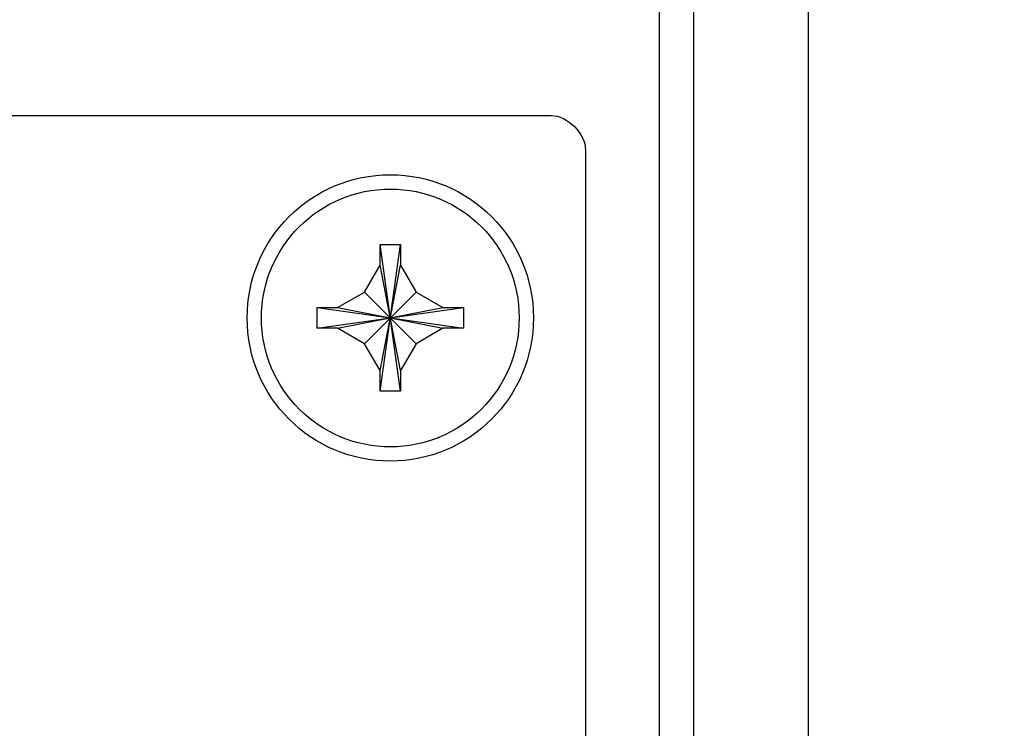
# Model space of a CAD drawing. Header units: inches. Extents: x 0 to 34, y 0 to 22.
# Tile 91 of 119: x 18.763 to 19.622, y 17.34 to 17.958. Entities that reach past the tile are written whole.
import ezdxf

# ---------------------------------------------------------------- set-up
doc = ezdxf.new("R2010")
doc.units = ezdxf.units.IN
doc.header["$LTSCALE"] = 1.87
doc.header["$MEASUREMENT"] = 0
doc.layers.get('0').update_dxf_attribs({"linetype": 'CONTINUOUS'})
doc.layers.add('DATUMCURVES', color=7, linetype='CONTINUOUS')
doc.layers.add('DIMENSIONS', color=7, linetype='CONTINUOUS')
doc.styles.get("Standard").update_dxf_attribs({"font": 'txt', "width": 0.8})
doc.dimstyles.new('DIMSTYLE_1', dxfattribs={"dimtxt": 0.125, "dimasz": 0.18, "dimexe": 0.18, "dimexo": 0.0625, "dimgap": 0.09, "dimtad": 0, "dimtih": 1, "dimtoh": 1, "dimdec": 3, "dimzin": 4, "dimdsep": 46, "dimtxsty": 'STANDARD', "dimblk": '_FILLED', "dimblk1": '_FILLED', "dimblk2": '_FILLED', "dimcen": 0.09, "dimadec": 0, "dimazin": 0, "dimtp": 0.001, "dimtm": 0.001, "dimtfac": 1, "dimtdec": 3, "dimtofl": 0, "dimtmove": 0, "dimatfit": 3, "dimldrblk": '_FILLED', "dimfxl": 1, "dimtolj": 1, "dimtzin": 4, "dimarcsym": 0})

# ---------------------------------------------------------------- blocks, each defined once
blk = doc.blocks.new('_FILLED')
at = {"color": 0, "linetype": 'BYBLOCK'}
blk.add_solid([(0, 0), (-1, 0.1736), (-1, -0.1736)], dxfattribs=at)
blk = doc.blocks.new('*D6')
at = {"layer": 'DIMENSIONS', "color": 2, "linetype": 'CONTINUOUS'}
for p, q in [((17.6245, 17.36086), (17.6245, 20.09353)), ((18.51119, 17.36086), (18.51119, 20.09353)), ((17.6245, 19.96853), (17.2645, 19.96853)), ((18.51119, 19.96853), (18.84558, 19.96853))]:
    blk.add_line(p, q, dxfattribs=at)
at = {"layer": 'DIMENSIONS', "color": 2, "linetype": 'CONTINUOUS', "xscale": 0.18, "yscale": 0.18, "zscale": 0.18}
blk.add_blockref('_FILLED', (17.6245, 19.96853), dxfattribs=at)
at = {"layer": 'DIMENSIONS', "color": 2, "linetype": 'CONTINUOUS', "xscale": 0.18, "yscale": 0.18, "zscale": 0.18, "rotation": 180}
blk.add_blockref('_FILLED', (18.51119, 19.96853), dxfattribs=at)
at = {"layer": 'DIMENSIONS', "color": 2, "linetype": 'CONTINUOUS', "width": 0.8}
for s, p in [('[', (19.43308, 19.90603)), (']', (20.03308, 19.90603)), ('.887', (18.90808, 19.90603)), ('22.52', (19.53308, 19.90603))]:
    blk.add_text(s, height=0.125, dxfattribs=at).set_placement(p)
blk = doc.blocks.new('*D15')
at = {"layer": 'DIMENSIONS', "color": 2, "linetype": 'CONTINUOUS'}
for p, q in [((18.51119, 17.36086), (18.51119, 19.78732)), ((19.57526, 19.11738), (19.57526, 19.78732)), ((18.51119, 19.66232), (18.15119, 19.66232)), ((19.57526, 19.66232), (20.02911, 19.66232))]:
    blk.add_line(p, q, dxfattribs=at)
at = {"layer": 'DIMENSIONS', "color": 2, "linetype": 'CONTINUOUS', "xscale": 0.18, "yscale": 0.18, "zscale": 0.18}
blk.add_blockref('_FILLED', (18.51119, 19.66232), dxfattribs=at)
at = {"layer": 'DIMENSIONS', "color": 2, "linetype": 'CONTINUOUS', "xscale": 0.18, "yscale": 0.18, "zscale": 0.18, "rotation": 180}
blk.add_blockref('_FILLED', (19.57526, 19.66232), dxfattribs=at)
at = {"layer": 'DIMENSIONS', "color": 2, "linetype": 'CONTINUOUS', "width": 0.8}
for s, p in [('[', (20.71661, 19.59982)), (']', (21.31661, 19.59982)), ('1.064', (20.09161, 19.59982)), ('27.03', (20.81661, 19.59982))]:
    blk.add_text(s, height=0.125, dxfattribs=at).set_placement(p)

msp = doc.modelspace()

# ---------------------------------------------------------------- linework, layer by layer
at = {"color": 7, "linetype": 'CONTINUOUS'}
for p, q in [((19.32119, 9.01235), (19.32119, 18.63336)), ((19.35119, 9.01499), (19.35119, 18.63072)), ((19.45119, 9.02741), (19.45119, 18.6183)), ((19.07719, 17.63386), (19.09519, 17.76186)), ((19.07719, 17.74386), (19.07719, 17.76186)), ((19.07719, 17.76186), (19.09519, 17.76186)), ((19.09519, 17.63386), (19.07719, 17.76186)), ((19.09519, 17.76186), (19.09519, 17.74386)), ((19.06365, 17.7204), (19.07719, 17.74386)), ((19.07719, 17.65186), (19.09519, 17.74386)), ((19.09519, 17.65186), (19.07719, 17.74386)), ((19.09519, 17.74386), (19.10873, 17.7204)), ((19.04019, 17.70686), (19.06365, 17.7204)), ((19.06365, 17.67531), (19.10873, 17.7204)), ((19.10873, 17.67531), (19.06365, 17.7204)), ((19.10873, 17.7204), (19.13219, 17.70686)), ((19.02219, 17.68886), (19.02219, 17.70686)), ((19.02219, 17.68886), (19.15019, 17.70686)), ((19.02219, 17.70686), (19.04019, 17.70686)), ((19.02219, 17.70686), (19.15019, 17.68886)), ((19.04019, 17.68886), (19.13219, 17.70686)), ((19.04019, 17.70686), (19.13219, 17.68886)), ((19.13219, 17.70686), (19.15019, 17.70686)), ((19.15019, 17.70686), (19.15019, 17.68886)), ((19.04019, 17.68886), (19.02219, 17.68886)), ((19.06365, 17.67531), (19.04019, 17.68886)), ((19.13219, 17.68886), (19.10873, 17.67531)), ((19.15019, 17.68886), (19.13219, 17.68886)), ((19.07719, 17.65186), (19.06365, 17.67531)), ((19.10873, 17.67531), (19.09519, 17.65186)), ((19.07719, 17.63386), (19.07719, 17.65186)), ((19.09519, 17.65186), (19.09519, 17.63386)), ((19.09519, 17.63386), (19.07719, 17.63386))]:
    msp.add_line(p, q, dxfattribs=at)
for radius in [0.125, 0.1125]:
    msp.add_circle((19.08619, 17.69786), radius, dxfattribs=at)
at = {"layer": 'DATUMCURVES', "color": 40, "linetype": 'CONTINUOUS'}
for points in [[(16.80767, 17.87452, 0.8645), (16.93366, 17.87452, 0.8645), (17.73997, 17.87452, 0.8645), (18.54629, 17.87452, 0.8645), (19.22662, 17.87452, 0.8645)], [(19.25662, 17.84451, 0.8645), (19.25662, 17.4191, 0.8645), (19.25662, 14.69648, 0.8645), (19.25662, 11.97386, 0.8645), (19.25662, 9.67665, 0.8645)]]:
    msp.add_open_spline(points, degree=3, knots=[0, 0, 0, 0, 0.15625, 1, 1, 1, 1], dxfattribs=at)
msp.add_open_spline([(19.22662, 17.87452, 0.8645), (19.24076, 17.87452, 0.8645), (19.25662, 17.85866, 0.8645), (19.25662, 17.84451, 0.8645)], degree=3, dxfattribs=at)

# ---------------------------------------------------------------- dimensions: what is measured, and where the dimension line sits
at = {"layer": 'DIMENSIONS', "color": 2, "linetype": 'CONTINUOUS'}
dim = msp.add_linear_dim(base=(17.6245, 19.96853), p1=(18.51119, 17.36086), p2=(17.6245, 17.36086), angle=180, dimstyle='DIMSTYLE_1', dxfattribs=at)
dim.commit()
dim.dimension.update_dxf_attribs({"geometry": '*D6', "text_midpoint": (19.52058, 19.96853), "dimtype": 160})
dim = msp.add_linear_dim(base=(19.57526, 19.66232), p1=(18.51119, 17.36086), p2=(19.57526, 19.11738), dimstyle='DIMSTYLE_1', dxfattribs=at)
dim.commit()
dim.dimension.update_dxf_attribs({"geometry": '*D15', "text_midpoint": (20.75411, 19.66232), "dimtype": 160})

doc.saveas('drawing.dxf')
